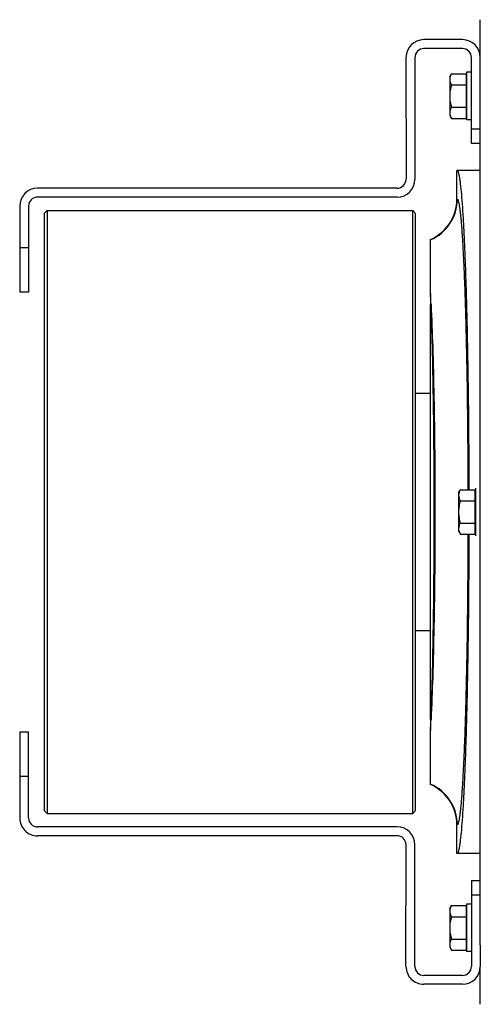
# Model space of a CAD drawing. Extents: x -1622 to 1181, y 8 to 1633.
# Tile 4 of 82: x -1065 to -910, y 107 to 439. Entities that reach past the tile are written whole.
import ezdxf

# ---------------------------------------------------------------- set-up
doc = ezdxf.new("R2010")
doc.units = 0
doc.header["$LTSCALE"] = 65.395
doc.layers.get('0').update_dxf_attribs({"linetype": 'CONTINUOUS'})

msp = doc.modelspace()

# ---------------------------------------------------------------- linework, layer by layer
at = {"color": 6, "linetype": 'CONTINUOUS'}
for p, q in [((-910.5, 426.03), (-910.5, 438.75)), ((-915.1, 421.03), (-915.1, 405.03)), ((-913.5, 421.03), (-915.1, 421.03)), ((-920.8, 419.53), (-920.21, 420.53)), ((-920.8, 419.53), (-920.8, 406.53)), ((-920.21, 420.53), (-915.3, 420.53)), ((-910.5, 127.19), (-910.5, 418.87)), ((-920.21, 416.78), (-915.3, 416.78)), ((-920.21, 409.27), (-915.3, 409.27)), ((-920.8, 406.53), (-920.21, 405.52)), ((-920.21, 405.52), (-915.3, 405.52)), ((-913.5, 405.03), (-915.1, 405.03)), ((-910.5, 388.03), (-918.35, 388.03)), ((-918.35, 378.44), (-918.35, 388.02)), ((-927.25, 346.55), (-927.25, 364.75)), ((-927.25, 203.21), (-927.25, 342.85)), ((-932.25, 313.03), (-927.25, 313.03)), ((-917.8, 279.53), (-917.21, 280.53)), ((-917.8, 279.53), (-917.8, 266.53)), ((-917.21, 280.53), (-912.3, 280.53)), ((-917.21, 276.78), (-912.3, 276.78)), ((-917.21, 269.27), (-912.3, 269.27)), ((-917.8, 266.53), (-917.21, 265.52)), ((-917.21, 265.52), (-912.3, 265.52)), ((-927.25, 233.03), (-932.25, 233.03)), ((-927.25, 181.31), (-927.25, 199.5)), ((-918.35, 158.03), (-918.35, 167.61)), ((-910.5, 158.03), (-918.35, 158.03)), ((-920.8, 139.53), (-920.21, 140.53)), ((-920.8, 139.53), (-920.8, 126.53)), ((-920.21, 140.53), (-915.3, 140.53)), ((-915.1, 141.03), (-915.1, 125.03)), ((-913.5, 141.03), (-915.1, 141.03)), ((-920.21, 136.78), (-915.3, 136.78)), ((-920.21, 129.27), (-915.3, 129.27)), ((-920.8, 126.53), (-920.21, 125.52)), ((-920.21, 125.52), (-915.3, 125.52)), ((-913.5, 125.03), (-915.1, 125.03)), ((-910.5, 107.3), (-910.5, 120.03))]:
    msp.add_line(p, q, dxfattribs=at)
at = {"color": 7, "linetype": 'CONTINUOUS'}
for p, q in [((-916.5, 432.03), (-929.5, 432.03)), ((-916.5, 429.03), (-929.5, 429.03)), ((-935.5, 426.03), (-935.49, 385.03)), ((-932.5, 426.03), (-932.49, 385.03)), ((-913.5, 397.03), (-913.5, 426.03)), ((-910.5, 418.87), (-910.5, 426.03)), ((-910.5, 397.03), (-913.5, 397.03)), ((-938.49, 382.03), (-1059.49, 382.02)), ((-938.49, 379.03), (-1059.49, 379.02)), ((-1065.49, 376.02), (-1065.49, 347.02)), ((-1062.49, 376.02), (-1062.49, 347.02)), ((-1057.25, 373.53), (-1056.25, 374.53)), ((-1057.25, 373.53), (-1057.25, 172.53)), ((-1056.25, 374.53), (-1056.25, 171.53)), ((-1056.25, 374.53), (-933.25, 374.53)), ((-933.25, 171.53), (-933.25, 374.53)), ((-932.25, 373.53), (-933.25, 374.53)), ((-932.25, 172.53), (-932.25, 373.53)), ((-1062.49, 347.02), (-1065.49, 347.02)), ((-1065.49, 199.03), (-1065.49, 170.03)), ((-1065.49, 199.03), (-1062.49, 199.03)), ((-1062.49, 170.03), (-1062.49, 199.03)), ((-1057.25, 172.53), (-1056.25, 171.53)), ((-932.25, 172.53), (-933.25, 171.53)), ((-1056.25, 171.53), (-933.25, 171.53)), ((-938.49, 167.03), (-1059.49, 167.03)), ((-938.49, 164.03), (-1059.49, 164.03)), ((-935.5, 120.03), (-935.49, 161.03)), ((-932.5, 120.03), (-932.49, 161.03)), ((-913.5, 149.03), (-913.5, 120.03)), ((-913.5, 149.03), (-910.5, 149.03)), ((-910.5, 127.19), (-910.5, 120.03)), ((-916.5, 117.03), (-929.5, 117.03)), ((-916.5, 114.03), (-929.5, 114.03))]:
    msp.add_line(p, q, dxfattribs=at)
at = {"color": 2, "linetype": 'CONTINUOUS'}
for p, q in [((-915.3, 420.53), (-915.3, 405.52)), ((-927.25, 346.55), (-927.25, 342.85)), ((-912.3, 280.53), (-912.3, 265.52)), ((-912.1, 281.03), (-912.1, 265.03)), ((-927.25, 203.21), (-927.25, 199.5)), ((-915.3, 140.53), (-915.3, 125.52))]:
    msp.add_line(p, q, dxfattribs=at)
at = {"color": 9, "linetype": 'CONTINUOUS'}
for p, q in [((-913.5, 402.03), (-910.5, 402.03)), ((-918.24, 378.36), (-918.35, 378.44)), ((-1065.49, 362.02), (-1062.49, 362.02)), ((-1062.49, 184.03), (-1065.49, 184.03)), ((-918.35, 167.61), (-918.24, 167.69)), ((-910.5, 144.03), (-913.5, 144.03))]:
    msp.add_line(p, q, dxfattribs=at)
at = {"color": 7, "linetype": 'CONTINUOUS'}
for centre, radius, start, end in [((-929.5, 426.03), 6, 90.0006, 180.0006), ((-916.5, 426.03), 6, 0, 90), ((-929.5, 426.03), 3, 90.0006, 180.0006), ((-916.5, 426.03), 3, 0, 90), ((-938.49, 385.03), 6, 270.0007, 0.0007), ((-938.49, 385.03), 3, 270.0007, 0.0007), ((-1059.49, 376.02), 6, 90.0007, 180.0007), ((-1059.49, 376.02), 3, 90.0007, 180.0007), ((-1059.49, 170.03), 6, 179.9993, 269.9993), ((-1059.49, 170.03), 3, 179.9993, 269.9993), ((-938.49, 161.03), 6, 359.9993, 89.9993), ((-938.49, 161.03), 3, 359.9993, 89.9993), ((-929.5, 120.03), 6, 179.9991, 269.9997), ((-929.5, 120.03), 3, 179.9989, 270), ((-916.5, 120.03), 6, 270, 360), ((-916.5, 120.03), 3, 270, 360)]:
    msp.add_arc(centre, radius, start, end, dxfattribs=at)
at = {"color": 6, "linetype": 'CONTINUOUS'}
for centre, start, end in [((-933.33, 378.44), 293.9669, 0.0065), ((-933.33, 167.61), 359.9935, 66.0331)]:
    msp.add_arc(centre, 14.99, start, end, dxfattribs=at)
at = {"color": 9, "linetype": 'CONTINUOUS'}
for centre, start, end in [((-933.25, 378.38), 293.5647, 359.9425), ((-933.25, 167.67), 0.0575, 66.4353)]:
    msp.add_arc(centre, 15.01, start, end, dxfattribs=at)
at = {"color": 2, "linetype": 'CONTINUOUS'}
for centre, radius, start, end in [((-1497.74, 319.1), 571.15, 2.3859, 2.7539), ((-925.71, 336.76), 6.28, 102.5736, 104.1177), ((-925.71, 209.3), 6.29, 255.883, 257.4211), ((-1491.8, 226.67), 565.21, 357.2453, 357.6172)]:
    msp.add_arc(centre, radius, start, end, dxfattribs=at)
at = {"color": 6, "linetype": 'CONTINUOUS'}
for points, knots in [([(-920.21, 420.53), (-920.38, 420.24), (-920.68, 419.64), (-920.8, 418.98), (-920.8, 418.66)], [0, 0, 0, 0, 0.514934, 1, 1, 1, 1]), ([(-920.8, 418.66), (-920.8, 418.33), (-920.68, 417.67), (-920.38, 417.07), (-920.21, 416.78)], [0, 0, 0, 0, 0.485066, 1, 1, 1, 1]), ([(-920.21, 416.78), (-920.39, 416.17), (-920.68, 414.93), (-920.8, 413.66), (-920.8, 413.03)], [0, 0, 0, 0, 0.500107, 1, 1, 1, 1]), ([(-920.8, 413.03), (-920.8, 412.39), (-920.68, 411.12), (-920.39, 409.88), (-920.21, 409.27)], [0, 0, 0, 0, 0.499893, 1, 1, 1, 1]), ([(-920.21, 409.27), (-920.38, 408.98), (-920.68, 408.38), (-920.8, 407.72), (-920.8, 407.4)], [0, 0, 0, 0, 0.514934, 1, 1, 1, 1]), ([(-920.8, 407.4), (-920.8, 407.32), (-920.78, 407), (-920.72, 406.69), (-920.64, 406.47)], [0, 0, 0, 0, 0.247416, 1, 1, 1, 1]), ([(-920.64, 406.47), (-920.62, 406.39), (-920.5, 406.06), (-920.35, 405.75), (-920.21, 405.52)], [0, 0, 0, 0, 0.243705, 1, 1, 1, 1]), ([(-918.35, 388.02), (-918.27, 388.02), (-918.15, 387.91), (-918.05, 387.72), (-917.96, 387.5), (-917.87, 387.21), (-917.77, 386.86), (-917.68, 386.45), (-917.55, 385.78), (-917.39, 384.78), (-917.13, 382.78), (-916.83, 379.67), (-916.49, 375.24), (-916.17, 369.91), (-915.87, 363.72), (-915.58, 356.72), (-915.32, 348.99), (-915.09, 340.58), (-914.88, 331.57), (-914.71, 322.05), (-914.56, 312.09), (-914.41, 298.2), (-914.35, 287.65), (-914.34, 280.53)], [0, 0, 0, 0, 0.002103, 0.00381, 0.006044, 0.008829, 0.012174, 0.016086, 0.020568, 0.03124, 0.044182, 0.076786, 0.118127, 0.167856, 0.225543, 0.290682, 0.362702, 0.440968, 0.52479, 0.613428, 0.706101, 0.801989, 1, 1, 1, 1]), ([(-917.21, 280.53), (-917.38, 280.24), (-917.68, 279.64), (-917.8, 278.98), (-917.8, 278.66)], [0, 0, 0, 0, 0.514934, 1, 1, 1, 1]), ([(-917.8, 278.66), (-917.8, 278.33), (-917.68, 277.67), (-917.38, 277.07), (-917.21, 276.78)], [0, 0, 0, 0, 0.485066, 1, 1, 1, 1]), ([(-917.21, 276.78), (-917.39, 276.17), (-917.68, 274.93), (-917.8, 273.66), (-917.8, 273.03)], [0, 0, 0, 0, 0.500107, 1, 1, 1, 1]), ([(-917.8, 273.03), (-917.8, 272.39), (-917.68, 271.12), (-917.39, 269.88), (-917.21, 269.27)], [0, 0, 0, 0, 0.499893, 1, 1, 1, 1]), ([(-917.21, 269.27), (-917.38, 268.98), (-917.68, 268.38), (-917.8, 267.72), (-917.8, 267.4)], [0, 0, 0, 0, 0.514934, 1, 1, 1, 1]), ([(-914.34, 265.52), (-914.35, 258.41), (-914.41, 247.85), (-914.56, 233.96), (-914.71, 224), (-914.88, 214.48), (-915.09, 205.47), (-915.32, 197.07), (-915.58, 189.33), (-915.87, 182.34), (-916.17, 176.15), (-916.49, 170.81), (-916.83, 166.38), (-917.13, 163.27), (-917.39, 161.27), (-917.55, 160.27), (-917.68, 159.6), (-917.77, 159.19), (-917.87, 158.84), (-917.96, 158.55), (-918.05, 158.33), (-918.15, 158.14), (-918.27, 158.03), (-918.35, 158.03)], [0, 0, 0, 0, 0.198011, 0.293899, 0.386572, 0.47521, 0.559032, 0.637298, 0.709318, 0.774457, 0.832144, 0.881873, 0.923214, 0.955818, 0.96876, 0.979432, 0.983914, 0.987826, 0.991171, 0.993956, 0.99619, 0.997897, 1, 1, 1, 1]), ([(-917.8, 267.4), (-917.8, 267.32), (-917.78, 267), (-917.72, 266.69), (-917.64, 266.47)], [0, 0, 0, 0, 0.247416, 1, 1, 1, 1]), ([(-917.64, 266.47), (-917.62, 266.39), (-917.5, 266.06), (-917.35, 265.75), (-917.21, 265.52)], [0, 0, 0, 0, 0.243705, 1, 1, 1, 1]), ([(-920.21, 140.53), (-920.38, 140.24), (-920.68, 139.64), (-920.8, 138.98), (-920.8, 138.66)], [0, 0, 0, 0, 0.514934, 1, 1, 1, 1]), ([(-920.8, 138.66), (-920.8, 138.33), (-920.68, 137.67), (-920.38, 137.07), (-920.21, 136.78)], [0, 0, 0, 0, 0.485066, 1, 1, 1, 1]), ([(-920.21, 136.78), (-920.39, 136.17), (-920.68, 134.93), (-920.8, 133.66), (-920.8, 133.03)], [0, 0, 0, 0, 0.500107, 1, 1, 1, 1]), ([(-920.8, 133.03), (-920.8, 132.39), (-920.68, 131.12), (-920.39, 129.88), (-920.21, 129.27)], [0, 0, 0, 0, 0.499893, 1, 1, 1, 1]), ([(-920.21, 129.27), (-920.38, 128.98), (-920.68, 128.38), (-920.8, 127.72), (-920.8, 127.4)], [0, 0, 0, 0, 0.514934, 1, 1, 1, 1]), ([(-920.8, 127.4), (-920.8, 127.32), (-920.78, 127), (-920.72, 126.69), (-920.64, 126.47)], [0, 0, 0, 0, 0.247416, 1, 1, 1, 1]), ([(-920.64, 126.47), (-920.62, 126.39), (-920.5, 126.06), (-920.35, 125.75), (-920.21, 125.52)], [0, 0, 0, 0, 0.243705, 1, 1, 1, 1])]:
    msp.add_open_spline(points, degree=3, knots=knots, dxfattribs=at)
at = {"color": 9, "linetype": 'CONTINUOUS'}
for points, knots in [([(-918.24, 378.36), (-918.2, 378.34), (-918.14, 378.26), (-918.01, 378.03), (-917.87, 377.6), (-917.71, 376.92), (-917.55, 376.02), (-917.38, 374.9), (-917.22, 373.56), (-917.06, 372.02), (-916.84, 369.54), (-916.58, 365.93), (-916.3, 361.02), (-916.02, 355.37), (-915.77, 349.01), (-915.54, 342.02), (-915.33, 334.43), (-915.15, 326.33), (-914.94, 314.68), (-914.75, 299.37), (-914.67, 286.91), (-914.66, 280.53)], [0, 0, 0, 0, 0.001259, 0.002978, 0.007961, 0.015107, 0.024449, 0.035988, 0.04971, 0.065591, 0.083602, 0.125869, 0.176167, 0.234079, 0.299122, 0.370748, 0.448354, 0.531285, 0.618839, 0.804818, 1, 1, 1, 1]), ([(-927.08, 203.17), (-926.89, 207.95), (-926.57, 218.37), (-926.25, 235.08), (-926.04, 253.59), (-925.98, 273.03), (-926.04, 292.47), (-926.25, 310.98), (-926.57, 327.68), (-926.89, 338.11), (-927.08, 342.88)], [0, 0, 0, 0, 0.102539, 0.22401, 0.358637, 0.500003, 0.64137, 0.775994, 0.897464, 1, 1, 1, 1]), ([(-927.08, 342.88), (-926.85, 338.11), (-926.46, 327.69), (-926.06, 310.99), (-925.81, 292.48), (-925.73, 273.03), (-925.81, 253.58), (-926.06, 235.06), (-926.46, 218.36), (-926.85, 207.94), (-927.08, 203.17)], [0, 0, 0, 0, 0.102448, 0.223897, 0.35856, 0.499997, 0.641434, 0.776098, 0.897549, 1, 1, 1, 1]), ([(-914.66, 265.52), (-914.67, 259.14), (-914.75, 246.69), (-914.94, 231.37), (-915.15, 219.72), (-915.33, 211.62), (-915.54, 204.04), (-915.77, 197.04), (-916.02, 190.68), (-916.3, 185.03), (-916.58, 180.12), (-916.84, 176.52), (-917.06, 174.04), (-917.22, 172.49), (-917.38, 171.15), (-917.55, 170.03), (-917.71, 169.13), (-917.87, 168.45), (-918.01, 168.02), (-918.14, 167.79), (-918.2, 167.71), (-918.24, 167.69)], [0, 0, 0, 0, 0.195182, 0.381161, 0.468715, 0.551646, 0.629252, 0.700878, 0.765921, 0.823833, 0.874131, 0.916398, 0.934409, 0.95029, 0.964012, 0.975551, 0.984893, 0.992039, 0.997022, 0.998741, 1, 1, 1, 1])]:
    msp.add_open_spline(points, degree=3, knots=knots, dxfattribs=at)

doc.saveas('drawing.dxf')
